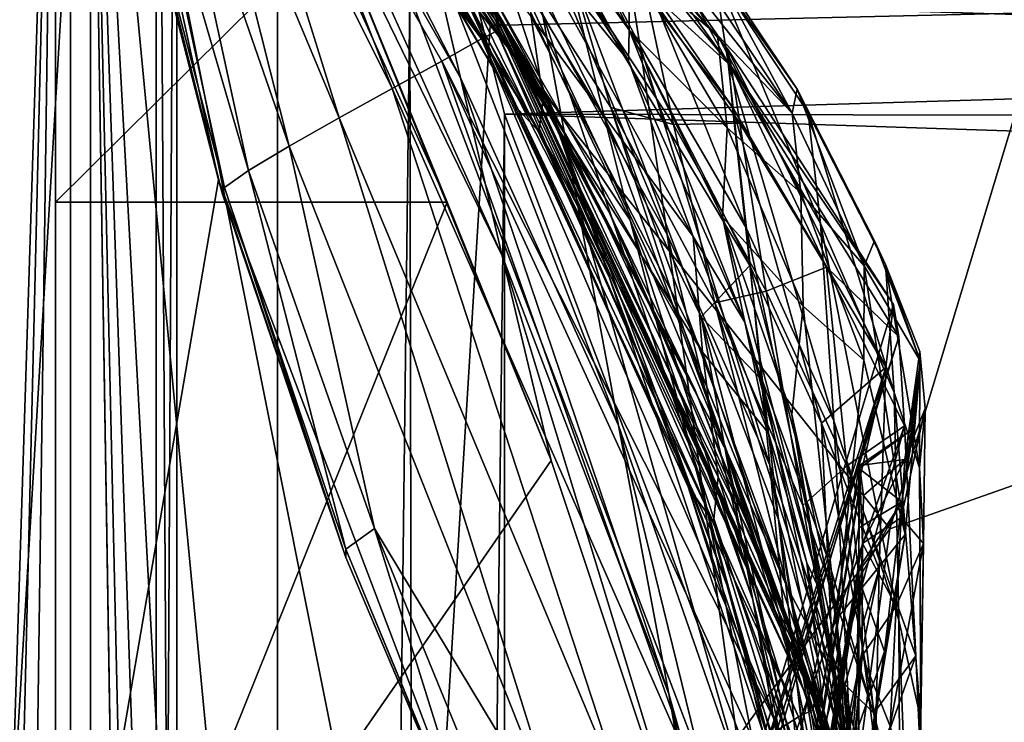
# Model space of a CAD drawing. Header units: metres. Extents: x 0 to 1004, y -708 to 0.
# Tile 47 of 125: x 50 to 79, y -102 to -82. Entities that reach past the tile are written whole.
import ezdxf

# ---------------------------------------------------------------- set-up
doc = ezdxf.new("R2010")
doc.units = ezdxf.units.M

msp = doc.modelspace()

# ---------------------------------------------------------------- linework, layer by layer
at = {"layer": 'top01'}
for points in [[(4.296307, -31.426254, 2063.059814), (32.904003, -648.417358, 2063.059814), (51.296307, -64.566307, 2063.059814)], [(51.296307, -64.566307, 163.059692), (32.904003, -648.417358, 163.059692), (4.296307, -31.426254, 163.059692)], [(51.296307, -64.566307, 2063.059814), (32.904003, -648.417358, 2063.059814), (37.296307, -644.025024, 2063.059814)], [(51.296307, -64.566307, 163.059692), (37.296307, -644.025024, 163.059692), (32.904003, -648.417358, 163.059692)], [(37.296307, -644.025024, 2063.059814), (43.296307, -642.417358, 2063.059814), (51.296307, -64.566307, 2063.059814)], [(43.296307, -642.417358, 163.059692), (37.296307, -644.025024, 163.059692), (51.296307, -64.566307, 163.059692)], [(43.296307, -642.417358, 2063.059814), (51.296307, -642.417358, 2063.059814), (51.296307, -64.566307, 2063.059814)], [(51.296307, -642.417358, 163.059692), (43.296307, -642.417358, 163.059692), (51.296307, -64.566307, 163.059692)], [(51.296307, -64.566307, 211.596268), (51.296299, -113.51722, 227.240723), (51.296307, -64.566307, 163.059692)], [(51.296299, -113.51722, 227.240723), (51.296307, -184.075882, 223.661514), (51.296307, -64.566307, 163.059692)], [(51.296307, -64.566307, 211.596268), (55.983154, -86.156639, 220.109924), (51.296299, -113.51722, 227.240723)], [(63.992443, -81.870392, 648.383057), (51.296307, -64.566307, 653.005798), (64.090103, -81.714508, 655.483582)], [(64.090103, -81.714508, 655.483582), (51.296307, -64.566307, 653.005798), (51.296307, -64.566307, 657.893433)], [(51.296307, -64.566307, 629.733887), (63.562466, -82.089195, 632.096252), (57.077312, -73.450775, 600.162659)], [(51.296307, -64.566307, 629.733887), (51.296307, -64.566307, 644.319702), (63.562466, -82.089195, 632.096252)], [(51.296307, -64.566307, 644.319702), (63.992443, -81.870392, 648.383057), (63.562466, -82.089195, 632.096252)], [(51.296307, -64.566307, 644.319702), (51.296307, -64.566307, 653.005798), (63.992443, -81.870392, 648.383057)], [(64.090103, -81.714508, 655.483582), (51.296307, -64.566307, 657.893433), (64.133743, -81.644745, 659.089783)], [(51.296307, -64.566307, 657.893433), (51.296307, -64.566307, 660.519592), (64.133743, -81.644745, 659.089783)], [(64.133743, -81.644745, 659.089783), (51.296307, -64.566307, 660.519592), (64.16468, -81.626434, 661.102844)], [(51.296307, -64.566307, 660.519592), (51.296307, -64.566307, 661.886841), (64.16468, -81.626434, 661.102844)], [(64.16468, -81.626434, 661.102844), (51.296307, -64.566307, 661.886841), (64.188614, -81.631065, 662.286926)], [(51.296307, -64.566307, 661.886841), (63.519024, -80.519478, 662.949646), (64.188614, -81.631065, 662.286926)], [(51.296307, -642.417358, 2063.059814), (51.296307, -344.212433, 2037.928223), (51.296307, -64.566307, 2063.059814)], [(51.296307, -344.212433, 2037.928223), (51.296307, -309.066925, 2036.783203), (51.296307, -64.566307, 2063.059814)], [(51.296307, -64.566307, 2063.059814), (51.296307, -309.066925, 2036.783203), (51.296307, -274.139526, 2033.39209)], [(51.296307, -64.566307, 2063.059814), (51.296307, -274.139526, 2033.39209), (51.296307, -142.693176, 2038.730835)], [(51.296307, -142.693176, 2038.730835), (51.296307, -114.833611, 2043.482788), (51.296307, -64.566307, 2063.059814)], [(51.296307, -114.833611, 2043.482788), (51.296307, -86.795441, 2045.060059), (51.296307, -64.566307, 2063.059814)], [(51.296307, -64.566307, 2063.059814), (51.296307, -86.795441, 2045.060059), (51.296307, -64.575974, 2045.060059)], [(51.296307, -296.28479, 182.743942), (51.296307, -320.161163, 179.980698), (51.296307, -64.566307, 163.059692)], [(51.296307, -320.161163, 179.980698), (51.296307, -344.179352, 179.059677), (51.296307, -64.566307, 163.059692)], [(51.296307, -64.566307, 163.059692), (51.296307, -344.179352, 179.059677), (51.296307, -642.417358, 163.059692)], [(51.296307, -64.566307, 163.059692), (51.296307, -184.075882, 223.661514), (51.296307, -205.088226, 211.991547)], [(51.296307, -205.088226, 211.991547), (51.296307, -226.952499, 202.008636), (51.296307, -64.566307, 163.059692)], [(51.296307, -226.952499, 202.008636), (51.296307, -249.534851, 193.778091), (51.296307, -64.566307, 163.059692)], [(51.296307, -64.566307, 163.059692), (51.296307, -249.534851, 193.778091), (51.296307, -272.694061, 187.347092)], [(51.296307, -272.694061, 187.347092), (51.296307, -296.28479, 182.743942), (51.296307, -64.566307, 163.059692)], [(55.983154, -86.156639, 220.109924), (51.296307, -64.566307, 211.596268), (53.305061, -75.738319, 408.139984)], [(59.065865, -79.089867, 2043.690063), (51.296307, -64.575974, 2045.060059), (51.296307, -86.795441, 2045.060059)], [(61.952278, -78.888336, 1917.408691), (56.929672, -71.497673, 1917.429321), (62.950245, -83.218941, 1959.220581)], [(56.929672, -71.497673, 1917.429321), (57.519623, -73.640945, 1959.495117), (62.950245, -83.218941, 1959.220581)], [(62.785393, -80.212418, 1428.297729), (57.442131, -72.05024, 1427.665283), (64.615044, -84.127518, 1478.893677)], [(57.442131, -72.05024, 1427.665283), (58.511337, -73.938759, 1477.739136), (64.615044, -84.127518, 1478.893677)], [(60.986835, -83.521622, 568.170288), (56.220276, -73.933174, 568.16864), (57.077312, -73.450775, 600.162659)], [(62.419666, -82.733841, 600.165771), (60.986835, -83.521622, 568.170288), (57.077312, -73.450775, 600.162659)], [(57.077312, -73.450775, 600.162659), (63.562466, -82.089195, 632.096252), (62.419666, -82.733841, 600.165771)], [(62.950245, -83.218941, 1959.220581), (57.519623, -73.640945, 1959.495117), (64.151581, -88.339607, 2000.903442)], [(57.519623, -73.640945, 1959.495117), (58.22876, -76.174187, 2001.579346), (64.151581, -88.339607, 2000.903442)], [(55.314579, -74.442764, 536.17511), (56.220276, -73.933174, 568.16864), (59.456772, -84.367897, 536.176514)], [(56.220276, -73.933174, 568.16864), (60.986835, -83.521622, 568.170288), (59.456772, -84.367897, 536.176514)], [(64.615044, -84.127518, 1478.893677), (58.511337, -73.938759, 1477.739136), (65.212112, -84.760933, 1504.251221)], [(58.511337, -73.938759, 1477.739136), (58.862038, -74.232178, 1502.802246), (65.212112, -84.760933, 1504.251221)], [(58.862038, -74.232178, 1502.802246), (58.934422, -73.773918, 1527.871826), (65.337387, -83.853745, 1529.578247)], [(65.337387, -83.853745, 1529.578247), (58.934422, -73.773918, 1527.871826), (64.992897, -81.457092, 1554.698364)], [(60.039619, -73.723198, 1316.172485), (65.354294, -83.574928, 1377.612671), (63.814869, -78.905083, 1316.284058)], [(60.039619, -73.723198, 1316.172485), (61.269024, -76.73333, 1377.612671), (65.354294, -83.574928, 1377.612671)], [(65.212112, -84.760933, 1504.251221), (58.862038, -74.232178, 1502.802246), (65.337387, -83.853745, 1529.578247)], [(54.465218, -74.928986, 504.17926), (55.314579, -74.442764, 536.17511), (58.01638, -85.184067, 504.180237)], [(55.314579, -74.442764, 536.17511), (59.456772, -84.367897, 536.176514), (58.01638, -85.184067, 504.180237)], [(67.525841, -78.448547, 1791.283936), (63.974415, -74.425758, 1791.463257), (68.120171, -82.263382, 1833.194336)], [(63.974415, -74.425758, 1791.463257), (64.542664, -77.281181, 1833.475464), (68.120171, -82.263382, 1833.194336)], [(53.777084, -75.341179, 472.174591), (54.465218, -74.928986, 504.17926), (56.852497, -85.881294, 472.17511)], [(54.465218, -74.928986, 504.17926), (58.01638, -85.184067, 504.180237), (56.852497, -85.881294, 472.17511)], [(53.35619, -75.628563, 440.159363), (53.777084, -75.341179, 472.174591), (56.154034, -86.370499, 440.159515)], [(53.777084, -75.341179, 472.174591), (56.852497, -85.881294, 472.17511), (56.154034, -86.370499, 440.159515)], [(67.229561, -87.062592, 664.318481), (63.519024, -80.519478, 662.949646), (60.04549, -75.264412, 664.500427)], [(60.04549, -75.264412, 664.500427), (63.074951, -79.636887, 704.322754), (67.229561, -87.062592, 664.318481)], [(61.952278, -78.888336, 1917.408691), (66.291824, -86.694176, 1917.071045), (61.143719, -75.36203, 1875.490234)], [(66.291824, -86.694176, 1917.071045), (65.311417, -81.373695, 1875.362427), (61.143719, -75.36203, 1875.490234)], [(56.103718, -86.562157, 408.139984), (53.305061, -75.738319, 408.139984), (53.35619, -75.628563, 440.159363)], [(56.154034, -86.370499, 440.159515), (56.103718, -86.562157, 408.139984), (53.35619, -75.628563, 440.159363)], [(62.7379, -75.51709, 1254.484009), (67.112434, -84.394814, 1316.389893), (65.955536, -79.725479, 1254.584106)], [(62.7379, -75.51709, 1254.484009), (63.814869, -78.905083, 1316.284058), (67.112434, -84.394814, 1316.389893)], [(64.945114, -75.628517, 1130.920776), (65.223335, -76.756248, 1192.695313), (70.784447, -84.057419, 1192.890015)], [(65.015373, -75.918602, 1090.894043), (64.945114, -75.628517, 1130.920776), (70.642677, -82.383194, 1130.920776)], [(70.642677, -82.383194, 1130.920776), (64.945114, -75.628517, 1130.920776), (70.784447, -84.057419, 1192.890015)], [(55.983154, -86.156639, 220.109924), (53.305061, -75.738319, 408.139984), (56.103718, -86.562157, 408.139984)], [(64.508591, -76.792053, 1606.925415), (67.797226, -82.726761, 1592.024414), (63.252132, -75.833664, 1591.941895)], [(63.252132, -75.833664, 1591.941895), (67.797226, -82.726761, 1592.024414), (64.840233, -79.081108, 1576.669189)], [(70.750229, -82.879318, 1090.828979), (68.252182, -80.60434, 1050.818115), (65.015373, -75.918602, 1090.894043)], [(70.750229, -82.879318, 1090.828979), (65.015373, -75.918602, 1090.894043), (70.642677, -82.383194, 1130.920776)], [(67.413239, -77.759972, 1656.943359), (66.874832, -75.813522, 1707.271362), (72.508049, -84.234795, 1682.002441)], [(66.874832, -75.813522, 1707.271362), (69.963135, -79.513947, 1707.271362), (72.508049, -84.234795, 1682.002441)], [(59.065865, -79.089867, 2043.690063), (62.572807, -86.795441, 2043.071655), (58.22876, -76.174187, 2001.579346)], [(62.572807, -86.795441, 2043.071655), (65.567787, -94.234612, 2042.431763), (58.22876, -76.174187, 2001.579346)], [(58.22876, -76.174187, 2001.579346), (65.567787, -94.234612, 2042.431763), (64.151581, -88.339607, 2000.903442)], [(70.25193, -80.113304, 1748.938843), (67.111633, -76.29908, 1749.250854), (70.660858, -82.791351, 1790.874756)], [(67.111633, -76.29908, 1749.250854), (67.525841, -78.448547, 1791.283936), (70.660858, -82.791351, 1790.874756)], [(65.354294, -83.574928, 1377.612671), (61.269024, -76.73333, 1377.612671), (67.240608, -88.943436, 1428.814331)], [(61.269024, -76.73333, 1377.612671), (62.785393, -80.212418, 1428.297729), (67.240608, -88.943436, 1428.814331)], [(63.074951, -79.636887, 704.322754), (61.447433, -76.561737, 804.978149), (70.6446, -94.027946, 754.378906)], [(61.447433, -76.561737, 804.978149), (69.389992, -90.459518, 804.883789), (70.6446, -94.027946, 754.378906)], [(69.389992, -90.459518, 804.883789), (61.447433, -76.561737, 804.978149), (63.850365, -78.6903, 906.052185)], [(64.508591, -76.792053, 1606.925415), (67.813271, -81.833115, 1606.838989), (67.797226, -82.726761, 1592.024414)], [(64.508591, -76.792053, 1606.925415), (67.79538, -79.829735, 1631.889893), (67.813271, -81.833115, 1606.838989)], [(65.223335, -76.756248, 1192.695313), (71.282471, -88.623459, 1254.862061), (70.784447, -84.057419, 1192.890015)], [(65.223335, -76.756248, 1192.695313), (65.955536, -79.725479, 1254.584106), (71.282471, -88.623459, 1254.862061)], [(68.120171, -82.263382, 1833.194336), (64.542664, -77.281181, 1833.475464), (68.904007, -87.731766, 1874.897827)], [(64.542664, -77.281181, 1833.475464), (65.311417, -81.373695, 1875.362427), (68.904007, -87.731766, 1874.897827)], [(67.413239, -77.759972, 1656.943359), (70.359505, -81.99192, 1656.871948), (67.79538, -79.829735, 1631.889893)], [(67.413239, -77.759972, 1656.943359), (72.508049, -84.234795, 1682.002441), (70.359505, -81.99192, 1656.871948)], [(70.660858, -82.791351, 1790.874756), (67.525841, -78.448547, 1791.283936), (71.194824, -87.551453, 1832.627563)], [(67.525841, -78.448547, 1791.283936), (68.120171, -82.263382, 1833.194336), (71.194824, -87.551453, 1832.627563)], [(67.284615, -84.06649, 906.052185), (63.850365, -78.6903, 906.052185), (66.090637, -80.007126, 978.479248)], [(67.284615, -84.06649, 906.052185), (69.389992, -90.459518, 804.883789), (63.850365, -78.6903, 906.052185)], [(62.572807, -86.795441, 2043.071655), (59.065865, -79.089867, 2043.690063), (51.296307, -86.795441, 2045.060059)], [(62.950245, -83.218941, 1959.220581), (67.499931, -93.227463, 1958.545776), (61.952278, -78.888336, 1917.408691)], [(67.499931, -93.227463, 1958.545776), (66.291824, -86.694176, 1917.071045), (61.952278, -78.888336, 1917.408691)], [(63.814869, -78.905083, 1316.284058), (65.354294, -83.574928, 1377.612671), (67.839821, -87.316498, 1347.116943)], [(63.814869, -78.905083, 1316.284058), (67.839821, -87.316498, 1347.116943), (67.112434, -84.394814, 1316.389893)], [(67.797226, -82.726761, 1592.024414), (69.653831, -87.782722, 1576.669312), (64.840233, -79.081108, 1576.669189)], [(64.992897, -81.457092, 1554.698364), (64.840233, -79.081108, 1576.669189), (69.653831, -87.782722, 1576.669312)], [(70.6446, -94.027946, 754.378906), (72.041389, -97.904381, 704.322754), (63.074951, -79.636887, 704.322754)], [(63.074951, -79.636887, 704.322754), (72.041389, -97.904381, 704.322754), (67.229561, -87.062592, 664.318481)], [(72.648766, -83.542274, 1707.271362), (69.963135, -79.513947, 1707.271362), (70.25193, -80.113304, 1748.938843)], [(72.508049, -84.234795, 1682.002441), (69.963135, -79.513947, 1707.271362), (72.648766, -83.542274, 1707.271362)], [(65.955536, -79.725479, 1254.584106), (69.886971, -90.103622, 1316.490356), (71.282471, -88.623459, 1254.862061)], [(65.955536, -79.725479, 1254.584106), (67.112434, -84.394814, 1316.389893), (69.886971, -90.103622, 1316.490356)], [(67.79538, -79.829735, 1631.889893), (70.629112, -84.65934, 1631.820435), (67.813271, -81.833115, 1606.838989)], [(67.79538, -79.829735, 1631.889893), (70.359505, -81.99192, 1656.871948), (70.629112, -84.65934, 1631.820435)], [(67.240608, -88.943436, 1428.814331), (62.785393, -80.212418, 1428.297729), (69.510612, -94.998154, 1479.826904)], [(62.785393, -80.212418, 1428.297729), (64.615044, -84.127518, 1478.893677), (69.510612, -94.998154, 1479.826904)], [(68.252182, -80.60434, 1050.818115), (69.087784, -84.556656, 978.450806), (66.090637, -80.007126, 978.479248)], [(66.090637, -80.007126, 978.479248), (69.087784, -84.556656, 978.450806), (67.284615, -84.06649, 906.052185)], [(72.648766, -83.542274, 1707.271362), (70.25193, -80.113304, 1748.938843), (72.965302, -84.224075, 1748.437378)], [(72.965302, -84.224075, 1748.437378), (70.25193, -80.113304, 1748.938843), (73.321144, -87.414375, 1790.233398)], [(70.25193, -80.113304, 1748.938843), (70.660858, -82.791351, 1790.874756), (73.321144, -87.414375, 1790.233398)], [(64.188614, -81.631065, 662.286926), (63.519024, -80.519478, 662.949646), (64.202766, -81.643669, 662.931763)], [(67.229561, -87.062592, 664.318481), (64.202766, -81.643669, 662.931763), (63.519024, -80.519478, 662.949646)], [(71.001122, -84.521553, 1050.755249), (68.252182, -80.60434, 1050.818115), (70.750229, -82.879318, 1090.828979)], [(68.252182, -80.60434, 1050.818115), (71.001122, -84.521553, 1050.755249), (69.087784, -84.556656, 978.450806)], [(68.904007, -87.731766, 1874.897827), (65.311417, -81.373695, 1875.362427), (69.892296, -94.839615, 1916.30957)], [(65.311417, -81.373695, 1875.362427), (66.291824, -86.694176, 1917.071045), (69.892296, -94.839615, 1916.30957)], [(64.090103, -81.714508, 655.483582), (64.133743, -81.644745, 659.089783), (73.145775, -101.179398, 656.184937)], [(64.133743, -81.644745, 659.089783), (64.16468, -81.626434, 661.102844), (73.160957, -101.076439, 660.184387)], [(64.133743, -81.644745, 659.089783), (73.160957, -101.076439, 660.184387), (73.145775, -101.179398, 656.184937)], [(69.708679, -92.206833, 662.787659), (64.16468, -81.626434, 661.102844), (64.188614, -81.631065, 662.286926)], [(64.16468, -81.626434, 661.102844), (69.708679, -92.206833, 662.787659), (73.178734, -101.06144, 662.185486)], [(64.16468, -81.626434, 661.102844), (73.178734, -101.06144, 662.185486), (73.160957, -101.076439, 660.184387)], [(64.202766, -81.643669, 662.931763), (69.708679, -92.206833, 662.787659), (64.188614, -81.631065, 662.286926)], [(69.708679, -92.206833, 662.787659), (64.202766, -81.643669, 662.931763), (67.229561, -87.062592, 664.318481)], [(65.337387, -83.853745, 1529.578247), (64.992897, -81.457092, 1554.698364), (69.922142, -91.113029, 1556.261719)], [(69.922142, -91.113029, 1556.261719), (64.992897, -81.457092, 1554.698364), (69.653831, -87.782722, 1576.669312)], [(63.562466, -82.089195, 632.096252), (63.992443, -81.870392, 648.383057), (72.685074, -101.623634, 632.178894)], [(73.098022, -101.415154, 648.187073), (63.992443, -81.870392, 648.383057), (64.090103, -81.714508, 655.483582)], [(72.685074, -101.623634, 632.178894), (63.992443, -81.870392, 648.383057), (73.098022, -101.415154, 648.187073)], [(73.145775, -101.179398, 656.184937), (73.098022, -101.415154, 648.187073), (64.090103, -81.714508, 655.483582)], [(67.813271, -81.833115, 1606.838989), (71.144745, -90.25, 1592.179443), (67.797226, -82.726761, 1592.024414)], [(67.813271, -81.833115, 1606.838989), (70.500519, -87.228775, 1606.768555), (71.144745, -90.25, 1592.179443)], [(67.813271, -81.833115, 1606.838989), (70.629112, -84.65934, 1631.820435), (70.500519, -87.228775, 1606.768555)], [(63.562466, -82.089195, 632.096252), (72.13118, -101.972305, 616.174316), (62.419666, -82.733841, 600.165771)], [(63.562466, -82.089195, 632.096252), (72.685074, -101.623634, 632.178894), (72.13118, -101.972305, 616.174316)], [(70.359505, -81.99192, 1656.871948), (72.757919, -86.531433, 1656.811768), (70.629112, -84.65934, 1631.820435)], [(72.508049, -84.234795, 1682.002441), (72.757919, -86.531433, 1656.811768), (70.359505, -81.99192, 1656.871948)], [(71.194824, -87.551453, 1832.627563), (68.120171, -82.263382, 1833.194336), (71.866135, -94.375946, 1874.075806)], [(68.120171, -82.263382, 1833.194336), (68.904007, -87.731766, 1874.897827), (71.866135, -94.375946, 1874.075806)], [(70.750229, -82.879318, 1090.828979), (70.642677, -82.383194, 1130.920776), (75.419106, -89.744293, 1128.336426)], [(75.419106, -89.744293, 1128.336426), (70.642677, -82.383194, 1130.920776), (75.202316, -91.552544, 1190.483643)], [(70.642677, -82.383194, 1130.920776), (70.784447, -84.057419, 1192.890015), (75.202316, -91.552544, 1190.483643)], [(69.702812, -103.322594, 568.17334), (60.986835, -83.521622, 568.170288), (62.419666, -82.733841, 600.165771)], [(71.418808, -102.371849, 600.171692), (69.702812, -103.322594, 568.17334), (62.419666, -82.733841, 600.165771)], [(62.419666, -82.733841, 600.165771), (72.13118, -101.972305, 616.174316), (71.418808, -102.371849, 600.171692)], [(67.797226, -82.726761, 1592.024414), (71.144745, -90.25, 1592.179443), (69.653831, -87.782722, 1576.669312)], [(73.321144, -87.414375, 1790.233398), (70.660858, -82.791351, 1790.874756), (73.70459, -93.093575, 1831.773315)], [(70.660858, -82.791351, 1790.874756), (71.194824, -87.551453, 1832.627563), (73.70459, -93.093575, 1831.773315)], [(73.496864, -88.667381, 1050.667847), (70.750229, -82.879318, 1090.828979), (75.573349, -90.673347, 1088.178589)], [(75.573349, -90.673347, 1088.178589), (70.750229, -82.879318, 1090.828979), (75.419106, -89.744293, 1128.336426)], [(73.496864, -88.667381, 1050.667847), (71.001122, -84.521553, 1050.755249), (70.750229, -82.879318, 1090.828979)], [(64.151581, -88.339607, 2000.903442), (68.956047, -100.952286, 1999.729492), (62.950245, -83.218941, 1959.220581)], [(68.956047, -100.952286, 1999.729492), (67.499931, -93.227463, 1958.545776), (62.950245, -83.218941, 1959.220581)], [(59.456772, -84.367897, 536.176514), (60.986835, -83.521622, 568.170288), (67.81485, -104.36879, 536.179138)], [(60.986835, -83.521622, 568.170288), (69.702812, -103.322594, 568.17334), (67.81485, -104.36879, 536.179138)], [(65.354294, -83.574928, 1377.612671), (68.73835, -90.788116, 1377.612671), (67.839821, -87.316498, 1347.116943)], [(68.73835, -90.788116, 1377.612671), (65.354294, -83.574928, 1377.612671), (70.733849, -98.09906, 1429.208252)], [(65.354294, -83.574928, 1377.612671), (67.240608, -88.943436, 1428.814331), (70.733849, -98.09906, 1429.208252)], [(72.508049, -84.234795, 1682.002441), (72.648766, -83.542274, 1707.271362), (74.576782, -88.631889, 1681.969238)], [(74.879646, -87.907486, 1707.271729), (72.648766, -83.542274, 1707.271362), (72.965302, -84.224075, 1748.437378)], [(72.648766, -83.542274, 1707.271362), (74.879646, -87.907486, 1707.271729), (74.576782, -88.631889, 1681.969238)], [(65.212112, -84.760933, 1504.251221), (65.337387, -83.853745, 1529.578247), (70.372353, -94.708824, 1531.072876)], [(70.372353, -94.708824, 1531.072876), (65.337387, -83.853745, 1529.578247), (69.922142, -91.113029, 1556.261719)], [(69.510612, -94.998154, 1479.826904), (64.615044, -84.127518, 1478.893677), (70.238739, -96.025116, 1505.473022)], [(64.615044, -84.127518, 1478.893677), (65.212112, -84.760933, 1504.251221), (70.238739, -96.025116, 1505.473022)], [(69.389992, -90.459518, 804.883789), (67.284615, -84.06649, 906.052185), (72.368164, -97.902023, 804.864868)], [(72.368164, -97.902023, 804.864868), (67.284615, -84.06649, 906.052185), (70.279816, -89.69928, 906.052185)], [(67.284615, -84.06649, 906.052185), (69.087784, -84.556656, 978.450806), (70.279816, -89.69928, 906.052185)], [(75.202316, -91.552544, 1190.483643), (70.784447, -84.057419, 1192.890015), (73.348976, -93.165504, 1255.053467)], [(70.784447, -84.057419, 1192.890015), (71.282471, -88.623459, 1254.862061), (73.348976, -93.165504, 1255.053467)], [(58.01638, -85.184067, 504.180237), (59.456772, -84.367897, 536.176514), (66.025047, -105.393402, 504.182098)], [(59.456772, -84.367897, 536.176514), (67.81485, -104.36879, 536.179138), (66.025047, -105.393402, 504.182098)], [(67.112434, -84.394814, 1316.389893), (70.564476, -93.866058, 1347.17627), (69.886971, -90.103622, 1316.490356)], [(67.112434, -84.394814, 1316.389893), (67.839821, -87.316498, 1347.116943), (70.564476, -93.866058, 1347.17627)], [(72.757919, -86.531433, 1656.811768), (72.508049, -84.234795, 1682.002441), (74.576782, -88.631889, 1681.969238)], [(74.879646, -87.907486, 1707.271729), (72.965302, -84.224075, 1748.437378), (75.188904, -88.596214, 1747.760132)], [(75.188904, -88.596214, 1747.760132), (72.965302, -84.224075, 1748.437378), (75.440506, -92.275795, 1789.375122)], [(72.965302, -84.224075, 1748.437378), (73.321144, -87.414375, 1790.233398), (75.440506, -92.275795, 1789.375122)], [(70.238739, -96.025116, 1505.473022), (65.212112, -84.760933, 1504.251221), (70.372353, -94.708824, 1531.072876)], [(69.087784, -84.556656, 978.450806), (71.001122, -84.521553, 1050.755249), (71.757095, -89.355698, 978.393799)], [(70.279816, -89.69928, 906.052185), (69.087784, -84.556656, 978.450806), (71.757095, -89.355698, 978.393799)], [(70.629112, -84.65934, 1631.820435), (72.825775, -89.789093, 1631.766602), (70.500519, -87.228775, 1606.768555)], [(70.629112, -84.65934, 1631.820435), (72.757919, -86.531433, 1656.811768), (72.825775, -89.789093, 1631.766602)], [(71.757095, -89.355698, 978.393799), (71.001122, -84.521553, 1050.755249), (73.496864, -88.667381, 1050.667847)], [(56.852497, -85.881294, 472.17511), (58.01638, -85.184067, 504.180237), (60.474072, -96.192085, 472.175598)], [(58.01638, -85.184067, 504.180237), (66.025047, -105.393402, 504.182098), (60.474072, -96.192085, 472.175598)], [(56.154034, -86.370499, 440.159515), (56.852497, -85.881294, 472.17511), (59.651443, -96.794533, 440.159698)], [(56.852497, -85.881294, 472.17511), (60.474072, -96.192085, 472.175598), (59.651443, -96.794533, 440.159698)], [(55.983154, -86.156639, 220.109924), (63.984318, -107.239616, 227.897385), (51.296299, -113.51722, 227.240723)], [(63.984318, -107.239616, 227.897385), (55.983154, -86.156639, 220.109924), (59.656532, -97.03154, 408.139984)], [(59.656532, -97.03154, 408.139984), (55.983154, -86.156639, 220.109924), (56.103718, -86.562157, 408.139984)], [(59.656532, -97.03154, 408.139984), (56.103718, -86.562157, 408.139984), (56.154034, -86.370499, 440.159515)], [(59.651443, -96.794533, 440.159698), (59.656532, -97.03154, 408.139984), (56.154034, -86.370499, 440.159515)], [(69.892296, -94.839615, 1916.30957), (66.291824, -86.694176, 1917.071045), (71.106087, -103.565247, 1957.341431)], [(66.291824, -86.694176, 1917.071045), (67.499931, -93.227463, 1958.545776), (71.106087, -103.565247, 1957.341431)], [(72.757919, -86.531433, 1656.811768), (74.567963, -91.343529, 1656.766357), (72.825775, -89.789093, 1631.766602)], [(74.576782, -88.631889, 1681.969238), (74.567963, -91.343529, 1656.766357), (72.757919, -86.531433, 1656.811768)], [(51.296307, -114.833611, 2043.482788), (65.567787, -94.234612, 2042.431763), (62.572807, -86.795441, 2043.071655)], [(62.572807, -86.795441, 2043.071655), (51.296307, -86.795441, 2045.060059), (51.296307, -114.833611, 2043.482788)], [(72.723167, -99.737144, 664.179382), (69.708679, -92.206833, 662.787659), (67.229561, -87.062592, 664.318481)], [(67.229561, -87.062592, 664.318481), (72.041389, -97.904381, 704.322754), (72.723167, -99.737144, 664.179382)], [(67.839821, -87.316498, 1347.116943), (68.73835, -90.788116, 1377.612671), (71.373695, -98.253799, 1377.612671)], [(67.839821, -87.316498, 1347.116943), (71.373695, -98.253799, 1377.612671), (70.564476, -93.866058, 1347.17627)], [(70.500519, -87.228775, 1606.768555), (73.379555, -98.142578, 1592.401855), (71.144745, -90.25, 1592.179443)], [(70.500519, -87.228775, 1606.768555), (72.498871, -92.914978, 1606.716187), (73.379555, -98.142578, 1592.401855)], [(70.500519, -87.228775, 1606.768555), (72.825775, -89.789093, 1631.766602), (72.498871, -92.914978, 1606.716187)], [(73.70459, -93.093575, 1831.773315), (71.194824, -87.551453, 1832.627563), (74.130836, -101.236885, 1872.895386)], [(71.194824, -87.551453, 1832.627563), (71.866135, -94.375946, 1874.075806), (74.130836, -101.236885, 1872.895386)], [(75.440506, -92.275795, 1789.375122), (73.321144, -87.414375, 1790.233398), (75.57856, -98.835159, 1830.649658)], [(73.321144, -87.414375, 1790.233398), (73.70459, -93.093575, 1831.773315), (75.57856, -98.835159, 1830.649658)], [(71.866135, -94.375946, 1874.075806), (68.904007, -87.731766, 1874.897827), (72.693367, -103.244255, 1915.100708)], [(68.904007, -87.731766, 1874.897827), (69.892296, -94.839615, 1916.30957), (72.693367, -103.244255, 1915.100708)], [(71.144745, -90.25, 1592.179443), (71.823723, -93.449387, 1576.669189), (69.653831, -87.782722, 1576.669312)], [(69.922142, -91.113029, 1556.261719), (69.653831, -87.782722, 1576.669312), (71.823723, -93.449387, 1576.669189)], [(74.576782, -88.631889, 1681.969238), (74.879646, -87.907486, 1707.271729), (76.198631, -91.389572, 1707.27124)], [(76.198631, -91.389572, 1707.27124), (74.879646, -87.907486, 1707.271729), (75.188904, -88.596214, 1747.760132)], [(65.567787, -94.234612, 2042.431763), (70.201035, -108.167389, 2040.79895), (64.151581, -88.339607, 2000.903442)], [(64.151581, -88.339607, 2000.903442), (70.201035, -108.167389, 2040.79895), (68.956047, -100.952286, 1999.729492)], [(71.282471, -88.623459, 1254.862061), (69.886971, -90.103622, 1316.490356), (71.656013, -91.945564, 1285.78064)], [(73.348976, -93.165504, 1255.053467), (71.282471, -88.623459, 1254.862061), (73.530342, -97.065094, 1285.942383)], [(71.282471, -88.623459, 1254.862061), (71.656013, -91.945564, 1285.78064), (73.530342, -97.065094, 1285.942383)], [(74.082474, -94.392632, 978.308777), (71.757095, -89.355698, 978.393799), (73.496864, -88.667381, 1050.667847)], [(74.082474, -94.392632, 978.308777), (73.496864, -88.667381, 1050.667847), (75.738037, -93.237617, 1048.179688)], [(75.738037, -93.237617, 1048.179688), (73.496864, -88.667381, 1050.667847), (75.573349, -90.673347, 1088.178589)], [(75.762245, -96.371803, 1656.737427), (74.567963, -91.343529, 1656.766357), (74.576782, -88.631889, 1681.969238)], [(76.198631, -91.389572, 1707.27124), (75.762245, -96.371803, 1656.737427), (74.576782, -88.631889, 1681.969238)], [(75.440506, -92.275795, 1789.375122), (76.171371, -94.44416, 1788.963013), (75.188904, -88.596214, 1747.760132)], [(76.171371, -94.44416, 1788.963013), (76.180367, -91.096092, 1747.070557), (75.188904, -88.596214, 1747.760132)], [(75.188904, -88.596214, 1747.760132), (76.180367, -91.096092, 1747.070557), (76.198631, -91.389572, 1707.27124)], [(70.733849, -98.09906, 1429.208252), (67.240608, -88.943436, 1428.814331), (73.123024, -106.372284, 1480.525635)], [(67.240608, -88.943436, 1428.814331), (69.510612, -94.998154, 1479.826904), (73.123024, -106.372284, 1480.525635)], [(70.279816, -89.69928, 906.052185), (71.757095, -89.355698, 978.393799), (72.809502, -95.533974, 906.052185)], [(72.809502, -95.533974, 906.052185), (71.757095, -89.355698, 978.393799), (74.082474, -94.392632, 978.308777)], [(75.573349, -90.673347, 1088.178589), (75.419106, -89.744293, 1128.336426), (68.513794, -112.680298, 1137.527466)], [(68.513794, -112.680298, 1137.527466), (75.419106, -89.744293, 1128.336426), (75.202316, -91.552544, 1190.483643)], [(72.368164, -97.902023, 804.864868), (70.279816, -89.69928, 906.052185), (73.67067, -100.341904, 855.429443)], [(73.67067, -100.341904, 855.429443), (70.279816, -89.69928, 906.052185), (72.809502, -95.533974, 906.052185)], [(72.825775, -89.789093, 1631.766602), (73.782501, -98.804245, 1606.682617), (72.498871, -92.914978, 1606.716187)], [(72.825775, -89.789093, 1631.766602), (74.567963, -91.343529, 1656.766357), (73.782501, -98.804245, 1606.682617)], [(69.886971, -90.103622, 1316.490356), (72.107697, -95.932892, 1316.590454), (71.656013, -91.945564, 1285.78064)], [(69.886971, -90.103622, 1316.490356), (70.564476, -93.866058, 1347.17627), (72.633804, -100.560646, 1347.22644)], [(72.107697, -95.932892, 1316.590454), (69.886971, -90.103622, 1316.490356), (72.633804, -100.560646, 1347.22644)], [(71.144745, -90.25, 1592.179443), (73.379555, -98.142578, 1592.401855), (72.9244, -97.179474, 1576.669189)], [(72.9244, -97.179474, 1576.669189), (71.823723, -93.449387, 1576.669189), (71.144745, -90.25, 1592.179443)], [(75.738037, -93.237617, 1048.179688), (75.573349, -90.673347, 1088.178589), (68.175644, -114.568031, 1084.399414)], [(68.175644, -114.568031, 1084.399414), (75.573349, -90.673347, 1088.178589), (68.513794, -112.680298, 1137.527466)], [(70.6446, -94.027946, 754.378906), (69.389992, -90.459518, 804.883789), (72.368164, -97.902023, 804.864868)], [(71.373695, -98.253799, 1377.612671), (68.73835, -90.788116, 1377.612671), (73.22187, -107.5261, 1429.475098)], [(68.73835, -90.788116, 1377.612671), (70.733849, -98.09906, 1429.208252), (73.22187, -107.5261, 1429.475098)], [(70.372353, -94.708824, 1531.072876), (69.922142, -91.113029, 1556.261719), (73.409912, -101.447014, 1557.622925)], [(73.409912, -101.447014, 1557.622925), (69.922142, -91.113029, 1556.261719), (71.823723, -93.449387, 1576.669189)], [(76.336487, -92.735443, 1748.940063), (75.752777, -94.207489, 1748.845215), (76.180367, -91.096092, 1747.070557)], [(76.180367, -91.096092, 1747.070557), (75.752777, -94.207489, 1748.845215), (76.198631, -91.389572, 1707.27124)], [(76.171371, -94.44416, 1788.963013), (76.336487, -92.735443, 1748.940063), (76.180367, -91.096092, 1747.070557)], [(75.202316, -91.552544, 1190.483643), (68.892937, -113.340317, 1190.834229), (68.513794, -112.680298, 1137.527466)], [(69.32518, -116.585175, 1244.251343), (68.892937, -113.340317, 1190.834229), (75.202316, -91.552544, 1190.483643)], [(75.011604, -97.352058, 1252.822388), (69.32518, -116.585175, 1244.251343), (75.202316, -91.552544, 1190.483643)], [(73.348976, -93.165504, 1255.053467), (75.011604, -97.352058, 1252.822388), (75.202316, -91.552544, 1190.483643)], [(74.567963, -91.343529, 1656.766357), (75.762245, -96.371803, 1656.737427), (73.782501, -98.804245, 1606.682617)], [(75.762245, -96.371803, 1656.737427), (76.198631, -91.389572, 1707.27124), (75.668091, -95.430847, 1673.464844)], [(76.198631, -91.389572, 1707.27124), (75.997772, -93.315651, 1707.27124), (75.668091, -95.430847, 1673.464844)], [(75.752777, -94.207489, 1748.845215), (75.997772, -93.315651, 1707.27124), (76.198631, -91.389572, 1707.27124)], [(73.530342, -97.065094, 1285.942383), (71.656013, -91.945564, 1285.78064), (73.759621, -101.778656, 1316.699829)], [(71.656013, -91.945564, 1285.78064), (72.107697, -95.932892, 1316.590454), (73.759621, -101.778656, 1316.699829)], [(69.708679, -92.206833, 662.787659), (73.185783, -101.068863, 662.696655), (73.178734, -101.06144, 662.185486)], [(73.185783, -101.068863, 662.696655), (69.708679, -92.206833, 662.787659), (72.723167, -99.737144, 664.179382)], [(75.57856, -98.835159, 1830.649658), (76.209015, -101.708565, 1830.785522), (75.440506, -92.275795, 1789.375122)], [(76.209015, -101.708565, 1830.785522), (76.171371, -94.44416, 1788.963013), (75.440506, -92.275795, 1789.375122)], [(72.498871, -92.914978, 1606.716187), (74.597664, -106.232956, 1592.689941), (73.379555, -98.142578, 1592.401855)], [(72.498871, -92.914978, 1606.716187), (73.782501, -98.804245, 1606.682617), (74.597664, -106.232956, 1592.689941)], [(76.287262, -96.631012, 1790.504517), (75.640388, -95.874275, 1769.587036), (76.336487, -92.735443, 1748.940063)], [(75.640388, -95.874275, 1769.587036), (75.752777, -94.207489, 1748.845215), (76.336487, -92.735443, 1748.940063)], [(76.287262, -96.631012, 1790.504517), (76.336487, -92.735443, 1748.940063), (76.171371, -94.44416, 1788.963013)], [(71.106087, -103.565247, 1957.341431), (67.499931, -93.227463, 1958.545776), (72.571335, -113.879547, 1997.901611)], [(67.499931, -93.227463, 1958.545776), (68.956047, -100.952286, 1999.729492), (72.571335, -113.879547, 1997.901611)], [(76.062149, -99.857704, 976.209412), (75.738037, -93.237617, 1048.179688), (67.584755, -123.913498, 978.706482)], [(67.584755, -123.913498, 978.706482), (75.738037, -93.237617, 1048.179688), (68.175644, -114.568031, 1084.399414)], [(73.530342, -97.065094, 1285.942383), (74.926201, -101.774925, 1284.02832), (73.348976, -93.165504, 1255.053467)], [(74.926201, -101.774925, 1284.02832), (75.011604, -97.352058, 1252.822388), (73.348976, -93.165504, 1255.053467)], [(75.57856, -98.835159, 1830.649658), (73.70459, -93.093575, 1831.773315), (75.620979, -108.241356, 1871.379517)], [(73.70459, -93.093575, 1831.773315), (74.130836, -101.236885, 1872.895386), (75.620979, -108.241356, 1871.379517)], [(76.062149, -99.857704, 976.209412), (74.082474, -94.392632, 978.308777), (75.738037, -93.237617, 1048.179688)], [(71.823723, -93.449387, 1576.669189), (72.9244, -97.179474, 1576.669189), (73.409912, -101.447014, 1557.622925)], [(75.668091, -95.430847, 1673.464844), (75.997772, -93.315651, 1707.27124), (74.439293, -94.464745, 1707.27124)], [(74.444504, -94.38073, 1713.780029), (74.439293, -94.464745, 1707.27124), (75.997772, -93.315651, 1707.27124)], [(75.997772, -93.315651, 1707.27124), (75.752777, -94.207489, 1748.845215), (74.444504, -94.38073, 1713.780029)], [(71.373695, -98.253799, 1377.612671), (73.244728, -105.873703, 1377.612671), (70.564476, -93.866058, 1347.17627)], [(70.564476, -93.866058, 1347.17627), (73.244728, -105.873703, 1377.612671), (72.633804, -100.560646, 1347.22644)], [(73.604599, -102.502892, 754.36322), (74.975502, -107.49324, 704.322754), (70.6446, -94.027946, 754.378906)], [(74.975502, -107.49324, 704.322754), (72.041389, -97.904381, 704.322754), (70.6446, -94.027946, 754.378906)], [(72.368164, -97.902023, 804.864868), (73.604599, -102.502892, 754.36322), (70.6446, -94.027946, 754.378906)], [(70.201035, -108.167389, 2040.79895), (65.567787, -94.234612, 2042.431763), (51.296307, -114.833611, 2043.482788)], [(74.130836, -101.236885, 1872.895386), (71.866135, -94.375946, 1874.075806), (74.621895, -111.815796, 1913.445313)], [(71.866135, -94.375946, 1874.075806), (72.693367, -103.244255, 1915.100708), (74.621895, -111.815796, 1913.445313)], [(74.856339, -101.512756, 906.052185), (72.809502, -95.533974, 906.052185), (74.082474, -94.392632, 978.308777)], [(74.856339, -101.512756, 906.052185), (74.082474, -94.392632, 978.308777), (76.062149, -99.857704, 976.209412)], [(74.428886, -95.125183, 1740.515137), (74.428879, -94.465546, 1713.859253), (74.444504, -94.38073, 1713.780029)], [(74.444504, -94.38073, 1713.780029), (74.428879, -94.465546, 1713.859253), (74.439293, -94.464745, 1707.27124)], [(74.428909, -97.201523, 1767.066162), (74.428886, -95.125183, 1740.515137), (74.444504, -94.38073, 1713.780029)], [(74.428909, -97.201523, 1767.066162), (74.444504, -94.38073, 1713.780029), (74.529228, -96.623802, 1766.641479)], [(75.752777, -94.207489, 1748.845215), (74.555435, -95.246452, 1748.785522), (74.444504, -94.38073, 1713.780029)], [(74.444504, -94.38073, 1713.780029), (74.555435, -95.246452, 1748.785522), (74.529228, -96.623802, 1766.641479)], [(74.555435, -95.246452, 1748.785522), (75.752777, -94.207489, 1748.845215), (74.529228, -96.623802, 1766.641479)], [(74.529228, -96.623802, 1766.641479), (75.752777, -94.207489, 1748.845215), (75.640388, -95.874275, 1769.587036)], [(67.538826, -136.629608, 1745.42395), (74.428879, -94.465546, 1713.859253), (74.428886, -95.125183, 1740.515137)], [(67.538826, -136.629608, 1745.42395), (67.674469, -135.507401, 1717.730469), (74.428879, -94.465546, 1713.859253)], [(67.674469, -135.507401, 1717.730469), (74.428879, -95.228569, 1687.193726), (74.428879, -94.465546, 1713.859253)], [(74.439293, -94.464745, 1707.27124), (74.428879, -95.228569, 1687.193726), (74.428864, -96.179192, 1673.453247)], [(74.439293, -94.464745, 1707.27124), (74.428864, -96.179192, 1673.453247), (75.668091, -95.430847, 1673.464844)], [(74.428879, -94.465546, 1713.859253), (74.428879, -95.228569, 1687.193726), (74.439293, -94.464745, 1707.27124)], [(76.209015, -101.708565, 1830.785522), (76.287262, -96.631012, 1790.504517), (76.171371, -94.44416, 1788.963013)], [(72.693367, -103.244255, 1915.100708), (69.892296, -94.839615, 1916.30957), (73.702179, -114.126991, 1955.581055)], [(69.892296, -94.839615, 1916.30957), (71.106087, -103.565247, 1957.341431), (73.702179, -114.126991, 1955.581055)], [(70.238739, -96.025116, 1505.473022), (70.372353, -94.708824, 1531.072876), (73.962334, -106.180893, 1532.331055)], [(73.962334, -106.180893, 1532.331055), (70.372353, -94.708824, 1531.072876), (73.409912, -101.447014, 1557.622925)], [(67.329674, -139.560486, 1772.953369), (74.428886, -95.125183, 1740.515137), (74.428909, -97.201523, 1767.066162)], [(67.329674, -139.560486, 1772.953369), (67.538826, -136.629608, 1745.42395), (74.428886, -95.125183, 1740.515137)], [(67.674469, -135.507401, 1717.730469), (67.713028, -136.201279, 1690.011719), (74.428879, -95.228569, 1687.193726)], [(74.428879, -95.228569, 1687.193726), (67.713028, -136.201279, 1690.011719), (74.428864, -96.179192, 1673.453247)], [(73.123024, -106.372284, 1480.525635), (69.510612, -94.998154, 1479.826904), (73.867836, -107.8461, 1506.449097)], [(69.510612, -94.998154, 1479.826904), (70.238739, -96.025116, 1505.473022), (73.867836, -107.8461, 1506.449097)], [(73.67067, -100.341904, 855.429443), (72.809502, -95.533974, 906.052185), (74.856339, -101.512756, 906.052185)], [(74.428864, -96.179192, 1673.453247), (74.428513, -97.349182, 1661.211426), (75.668091, -95.430847, 1673.464844)], [(75.668091, -95.430847, 1673.464844), (74.428513, -97.349182, 1661.211426), (74.428528, -97.646645, 1658.520386)], [(75.668091, -95.430847, 1673.464844), (74.428528, -97.646645, 1658.520386), (75.164719, -99.736763, 1639.949463)], [(75.164719, -99.736763, 1639.949463), (75.762245, -96.371803, 1656.737427), (75.668091, -95.430847, 1673.464844)], [(73.867836, -107.8461, 1506.449097), (70.238739, -96.025116, 1505.473022), (73.962334, -106.180893, 1532.331055)], [(73.759621, -101.778656, 1316.699829), (72.107697, -95.932892, 1316.590454), (74.034714, -107.287308, 1347.274536)], [(72.107697, -95.932892, 1316.590454), (72.633804, -100.560646, 1347.22644), (74.034714, -107.287308, 1347.274536)], [(74.529228, -96.623802, 1766.641479), (75.640388, -95.874275, 1769.587036), (75.500381, -98.434837, 1790.236084)], [(75.500381, -98.434837, 1790.236084), (75.640388, -95.874275, 1769.587036), (76.287262, -96.631012, 1790.504517)], [(60.474072, -96.192085, 472.175598), (63.823746, -106.90744, 440.159851), (59.651443, -96.794533, 440.159698)], [(66.025047, -105.393402, 504.182098), (64.603416, -106.278885, 472.176117), (60.474072, -96.192085, 472.175598)], [(64.603416, -106.278885, 472.176117), (63.823746, -106.90744, 440.159851), (60.474072, -96.192085, 472.175598)], [(74.428864, -96.179192, 1673.453247), (67.713028, -136.201279, 1690.011719), (74.428513, -97.349182, 1661.211426)], [(73.782501, -98.804245, 1606.682617), (75.762245, -96.371803, 1656.737427), (74.381241, -104.803055, 1606.666992)], [(74.381241, -104.803055, 1606.666992), (75.762245, -96.371803, 1656.737427), (75.164719, -99.736763, 1639.949463)], [(74.365906, -100.691338, 1793.485596), (74.428909, -97.201523, 1767.066162), (74.529228, -96.623802, 1766.641479)], [(74.529228, -96.623802, 1766.641479), (74.523834, -99.865257, 1793.518311), (74.365906, -100.691338, 1793.485596)], [(74.523834, -99.865257, 1793.518311), (74.529228, -96.623802, 1766.641479), (75.500381, -98.434837, 1790.236084)], [(75.324738, -101.886162, 1810.753906), (75.500381, -98.434837, 1790.236084), (76.287262, -96.631012, 1790.504517)], [(76.287262, -96.631012, 1790.504517), (76.139076, -104.225075, 1831.575317), (75.324738, -101.886162, 1810.753906)], [(76.139076, -104.225075, 1831.575317), (76.287262, -96.631012, 1790.504517), (76.209015, -101.708565, 1830.785522)], [(63.823746, -106.90744, 440.159851), (63.947323, -107.160576, 408.139984), (59.651443, -96.794533, 440.159698)], [(59.651443, -96.794533, 440.159698), (63.947323, -107.160576, 408.139984), (59.656532, -97.03154, 408.139984)], [(63.947323, -107.160576, 408.139984), (63.984318, -107.239616, 227.897385), (59.656532, -97.03154, 408.139984)], [(67.029045, -144.289902, 1800.213379), (74.428909, -97.201523, 1767.066162), (74.365906, -100.691338, 1793.485596)], [(67.029045, -144.289902, 1800.213379), (67.329674, -139.560486, 1772.953369), (74.428909, -97.201523, 1767.066162)], [(73.379555, -98.142578, 1592.401855), (74.843567, -106.989471, 1576.669189), (72.9244, -97.179474, 1576.669189)], [(73.409912, -101.447014, 1557.622925), (72.9244, -97.179474, 1576.669189), (74.843567, -106.989471, 1576.669189)], [(73.759621, -101.778656, 1316.699829), (74.847504, -107.230042, 1315.238159), (73.530342, -97.065094, 1285.942383)], [(74.847504, -107.230042, 1315.238159), (74.926201, -101.774925, 1284.02832), (73.530342, -97.065094, 1285.942383)], [(67.713028, -136.201279, 1690.011719), (67.641083, -138.708069, 1662.401733), (74.428513, -97.349182, 1661.211426)], [(74.428513, -97.349182, 1661.211426), (67.641083, -138.708069, 1662.401733), (74.428528, -97.646645, 1658.520386)], [(69.824562, -122.460846, 1297.710938), (69.32518, -116.585175, 1244.251343), (75.011604, -97.352058, 1252.822388)], [(74.926201, -101.774925, 1284.02832), (69.824562, -122.460846, 1297.710938), (75.011604, -97.352058, 1252.822388)], [(67.641083, -138.708069, 1662.401733), (67.458366, -143.01358, 1635.038818), (74.428528, -97.646645, 1658.520386)], [(74.428528, -97.646645, 1658.520386), (67.458366, -143.01358, 1635.038818), (74.428307, -101.869774, 1629.106079)], [(74.428528, -97.646645, 1658.520386), (74.428307, -101.869774, 1629.106079), (75.164719, -99.736763, 1639.949463)], [(73.22187, -107.5261, 1429.475098), (70.733849, -98.09906, 1429.208252), (75.420723, -118.057343, 1480.982422)], [(70.733849, -98.09906, 1429.208252), (73.123024, -106.372284, 1480.525635), (75.420723, -118.057343, 1480.982422)], [(72.723167, -99.737144, 664.179382), (72.041389, -97.904381, 704.322754), (74.975502, -107.49324, 704.322754)], [(73.604599, -102.502892, 754.36322), (72.368164, -97.902023, 804.864868), (74.631447, -105.534019, 804.860474)], [(74.631447, -105.534019, 804.860474), (72.368164, -97.902023, 804.864868), (73.67067, -100.341904, 855.429443)], [(73.244728, -105.873703, 1377.612671), (71.373695, -98.253799, 1377.612671), (74.694862, -117.100151, 1429.613403)], [(71.373695, -98.253799, 1377.612671), (73.22187, -107.5261, 1429.475098), (74.694862, -117.100151, 1429.613403)], [(73.379555, -98.142578, 1592.401855), (74.597664, -106.232956, 1592.689941), (74.843567, -106.989471, 1576.669189)], [(74.523834, -99.865257, 1793.518311), (75.500381, -98.434837, 1790.236084), (75.324738, -101.886162, 1810.753906)], [(73.782501, -98.804245, 1606.682617), (74.9412, -114.366821, 1593.041504), (74.597664, -106.232956, 1592.689941)], [(74.381241, -104.803055, 1606.666992), (74.422981, -116.780373, 1598.353516), (73.782501, -98.804245, 1606.682617)], [(74.422981, -116.780373, 1598.353516), (74.9412, -114.366821, 1593.041504), (73.782501, -98.804245, 1606.682617)], [(75.620979, -108.241356, 1871.379517), (76.092796, -112.373421, 1870.565918), (75.57856, -98.835159, 1830.649658)], [(76.092796, -112.373421, 1870.565918), (76.209015, -101.708565, 1830.785522), (75.57856, -98.835159, 1830.649658)], [(75.658287, -109.58374, 662.631775), (72.723167, -99.737144, 664.179382), (76.427101, -113.045822, 664.085571)], [(76.427101, -113.045822, 664.085571), (72.723167, -99.737144, 664.179382), (74.975502, -107.49324, 704.322754)], [(75.658287, -109.58374, 662.631775), (73.185783, -101.068863, 662.696655), (72.723167, -99.737144, 664.179382)], [(74.409157, -105.528122, 1606.666626), (74.381241, -104.803055, 1606.666992), (75.164719, -99.736763, 1639.949463)], [(75.164719, -99.736763, 1639.949463), (74.428307, -101.869774, 1629.106079), (74.409157, -105.528122, 1606.666626)], [(76.421082, -107.772774, 904.404785), (76.062149, -99.857704, 976.209412), (67.584755, -123.913498, 978.706482)], [(74.523834, -99.865257, 1793.518311), (73.969597, -105.594261, 1819.730713), (74.365906, -100.691338, 1793.485596)], [(74.523834, -99.865257, 1793.518311), (74.124825, -104.80442, 1820.133301), (73.969597, -105.594261, 1819.730713)], [(74.124825, -104.80442, 1820.133301), (74.523834, -99.865257, 1793.518311), (75.324738, -101.886162, 1810.753906)], [(76.421082, -107.772774, 904.404785), (74.856339, -101.512756, 906.052185), (76.062149, -99.857704, 976.209412)], [(74.631447, -105.534019, 804.860474), (73.67067, -100.341904, 855.429443), (75.47908, -107.128593, 855.416626)], [(75.47908, -107.128593, 855.416626), (73.67067, -100.341904, 855.429443), (74.856339, -101.512756, 906.052185)], [(74.034714, -107.287308, 1347.274536), (72.633804, -100.560646, 1347.22644), (74.354378, -113.57724, 1377.612671)], [(72.633804, -100.560646, 1347.22644), (73.244728, -105.873703, 1377.612671), (74.354378, -113.57724, 1377.612671)], [(66.463806, -150.802902, 1827.096191), (67.029045, -144.289902, 1800.213379), (74.365906, -100.691338, 1793.485596)], [(74.365906, -100.691338, 1793.485596), (73.969597, -105.594261, 1819.730713), (66.463806, -150.802902, 1827.096191)], [(72.571335, -113.879547, 1997.901611), (68.956047, -100.952286, 1999.729492), (74.783127, -128.523651, 2037.351685)], [(68.956047, -100.952286, 1999.729492), (70.201035, -108.167389, 2040.79895), (74.783127, -128.523651, 2037.351685)], [(76.483215, -113.218109, 662.610168), (73.098022, -101.415154, 648.187073), (73.145775, -101.179398, 656.184937)], [(73.160957, -101.076439, 660.184387), (76.483215, -113.218109, 662.610168), (73.145775, -101.179398, 656.184937)], [(73.178734, -101.06144, 662.185486), (75.658287, -109.58374, 662.631775), (73.160957, -101.076439, 660.184387)], [(75.658287, -109.58374, 662.631775), (76.483215, -113.218109, 662.610168), (73.160957, -101.076439, 660.184387)], [(73.178734, -101.06144, 662.185486), (73.185783, -101.068863, 662.696655), (75.658287, -109.58374, 662.631775)], [(75.623352, -111.437149, 628.322754), (72.685074, -101.623634, 632.178894), (73.098022, -101.415154, 648.187073)], [(76.483215, -113.218109, 662.610168), (75.623352, -111.437149, 628.322754), (73.098022, -101.415154, 648.187073)], [(73.962334, -106.180893, 1532.331055), (73.409912, -101.447014, 1557.622925), (75.507462, -112.265335, 1558.762573)], [(75.507462, -112.265335, 1558.762573), (73.409912, -101.447014, 1557.622925), (74.843567, -106.989471, 1576.669189)], [(75.620979, -108.241356, 1871.379517), (74.130836, -101.236885, 1872.895386), (75.593002, -120.456619, 1911.372925)], [(74.130836, -101.236885, 1872.895386), (74.621895, -111.815796, 1913.445313), (75.593002, -120.456619, 1911.372925)], [(74.926201, -101.774925, 1284.02832), (74.847504, -107.230042, 1315.238159), (69.824562, -122.460846, 1297.710938)], [(72.13118, -101.972305, 616.174316), (72.685074, -101.623634, 632.178894), (75.623352, -111.437149, 628.322754)], [(75.47908, -107.128593, 855.416626), (74.856339, -101.512756, 906.052185), (76.421082, -107.772774, 904.404785)], [(76.092796, -112.373421, 1870.565918), (76.139076, -104.225075, 1831.575317), (76.209015, -101.708565, 1830.785522)]]:
    msp.add_3dface(points, dxfattribs=at)
at = {"layer": 'top0123410'}
for points in [[(13.024674, -13.027127, 2065.279785), (13.024674, -691.0271, 2065.279785), (51.722694, -51.725147, 2065.279785)], [(16.024673, -688.0271, 2063.023682), (16.024673, -16.027126, 2063.023682), (54.19355, -649.662598, 2063.023682)], [(54.19355, -649.662598, 2063.023682), (16.024673, -16.027126, 2063.023682), (54.19355, -54.196003, 2063.023682)], [(13.024674, -691.0271, 2065.279785), (51.722694, -651.754395, 2065.279785), (51.722694, -51.725147, 2065.279785)], [(54.783459, -54.785912, 2076.154297), (51.722694, -51.725147, 2065.279785), (51.722694, -651.754395, 2065.279785)], [(57.681236, -57.683689, 2075.415039), (57.681236, -641.664001, 2075.415039), (54.19355, -54.196003, 2063.023682)], [(57.681236, -641.664001, 2075.415039), (54.19355, -649.662598, 2063.023682), (54.19355, -54.196003, 2063.023682)], [(54.783459, -644.735474, 2076.154297), (54.783459, -54.785912, 2076.154297), (51.722694, -651.754395, 2065.279785)], [(54.783459, -54.785912, 2076.154297), (54.783459, -644.735474, 2076.154297), (61.497978, -80.844574, 2094.340576)], [(57.681236, -641.664001, 2075.415039), (57.681236, -57.683689, 2075.415039), (64.21714, -84.262329, 2093.132324)], [(57.681236, -57.683689, 2075.415039), (946.368103, -57.683689, 2075.415039), (64.21714, -84.262329, 2093.132324)], [(946.368103, -57.683689, 2075.415039), (939.284973, -86.017784, 2094.30249), (64.21714, -84.262329, 2093.132324)], [(54.783459, -644.735474, 2076.154297), (62.438717, -629.733337, 2096.331055), (61.497978, -80.844574, 2094.340576)], [(61.497978, -80.844574, 2094.340576), (62.438717, -629.733337, 2096.331055), (71.917648, -108.310646, 2112.649414)], [(942.551331, -80.844612, 2094.340576), (61.497978, -80.844574, 2094.340576), (932.131714, -108.310623, 2112.649414)], [(61.497978, -80.844574, 2094.340576), (71.917648, -108.310646, 2112.649414), (932.131714, -108.310623, 2112.649414)], [(64.493927, -628.053406, 2093.727783), (57.681236, -641.664001, 2075.415039), (64.21714, -84.262329, 2093.132324)], [(64.493927, -628.053406, 2093.727783), (64.21714, -84.262329, 2093.132324), (74.453918, -111.251724, 2111.123535)], [(74.453918, -111.251724, 2111.123535), (64.21714, -84.262329, 2093.132324), (928.733643, -113.109207, 2112.361572)], [(64.21714, -84.262329, 2093.132324), (939.284973, -86.017784, 2094.30249), (928.733643, -113.109207, 2112.361572)]]:
    msp.add_3dface(points, dxfattribs=at)
at = {"layer": 'top0123459'}
for points in [[(994.049377, -10, 90), (217.024673, -653.266907, 90), (10, -10, 90)], [(217.024673, -653.266907, 90), (10, -694.05426, 90), (10, -10, 90)], [(15.487401, -23.447599, 163.059708), (15.487401, -680.606628, 163.059708), (52.298573, -67.223717, 163.059708)], [(52.298573, -67.223717, 163.059708), (63.808308, -81.712097, 139.859299), (53.4347, -61.512028, 163.059708)], [(63.808308, -81.712097, 139.859299), (79.806915, -81.338593, 116.91835), (53.4347, -61.512028, 163.059708)], [(166.596939, -64.034714, 117.22039), (75.31813, -96.200409, 116.658936), (71.243011, -126.71492, 116.126305)], [(166.596939, -64.034714, 117.22039), (71.243011, -126.71492, 116.126305), (214.452957, -67.146965, 117.166069)], [(79.806915, -81.338593, 116.91835), (75.31813, -96.200409, 116.658936), (166.596939, -64.034714, 117.22039)], [(71.243011, -126.71492, 116.126305), (67.721138, -157.298203, 115.592468), (214.452957, -67.146965, 117.166069)], [(214.452957, -67.146965, 117.166069), (67.721138, -157.298203, 115.592468), (262.337708, -69.780937, 117.120087)], [(52.298573, -67.223717, 163.059708), (15.487401, -680.606628, 163.059708), (52.298573, -636.830505, 163.059708)], [(63.808308, -81.712097, 139.859299), (52.298573, -67.223717, 163.059708), (61.770771, -114.769562, 139.592987)], [(52.298573, -67.223717, 163.059708), (60.009842, -147.861404, 139.32608), (61.770771, -114.769562, 139.592987)], [(52.298573, -636.830505, 163.059708), (55.742462, -280.47226, 138.254166), (52.298573, -67.223717, 163.059708)], [(55.742462, -280.47226, 138.254166), (56.392063, -247.293076, 138.522614), (52.298573, -67.223717, 163.059708)], [(52.298573, -67.223717, 163.059708), (56.392063, -247.293076, 138.522614), (57.320049, -214.128189, 138.790802)], [(60.009842, -147.861404, 139.32608), (52.298573, -67.223717, 163.059708), (58.526108, -180.98262, 139.058655)], [(52.298573, -67.223717, 163.059708), (57.320049, -214.128189, 138.790802), (58.526108, -180.98262, 139.058655)], [(67.721138, -157.298203, 115.592468), (64.753654, -187.940216, 115.05761), (262.337708, -69.780937, 117.120087)], [(262.337708, -69.780937, 117.120087), (64.753654, -187.940216, 115.05761), (310.246368, -71.936363, 117.082466)], [(64.753654, -187.940216, 115.05761), (358.174194, -73.613029, 117.0532), (310.246368, -71.936363, 117.082466)], [(64.753654, -187.940216, 115.05761), (62.34153, -218.630936, 114.521904), (358.174194, -73.613029, 117.0532)], [(62.34153, -218.630936, 114.521904), (406.116364, -74.810768, 117.032295), (358.174194, -73.613029, 117.0532)], [(60.485558, -249.360291, 113.985519), (59.186348, -280.118225, 113.448639), (406.116364, -74.810768, 117.032295)], [(406.116364, -74.810768, 117.032295), (59.186348, -280.118225, 113.448639), (489.911316, -508.234344, 109.46685)], [(62.34153, -218.630936, 114.521904), (60.485558, -249.360291, 113.985519), (406.116364, -74.810768, 117.032295)], [(63.808308, -81.712097, 139.859299), (75.31813, -96.200409, 116.658936), (79.806915, -81.338593, 116.91835)], [(61.770771, -114.769562, 139.592987), (75.31813, -96.200409, 116.658936), (63.808308, -81.712097, 139.859299)], [(71.243011, -126.71492, 116.126305), (75.31813, -96.200409, 116.658936), (61.770771, -114.769562, 139.592987)]]:
    msp.add_3dface(points, dxfattribs=at)

doc.saveas('drawing.dxf')
